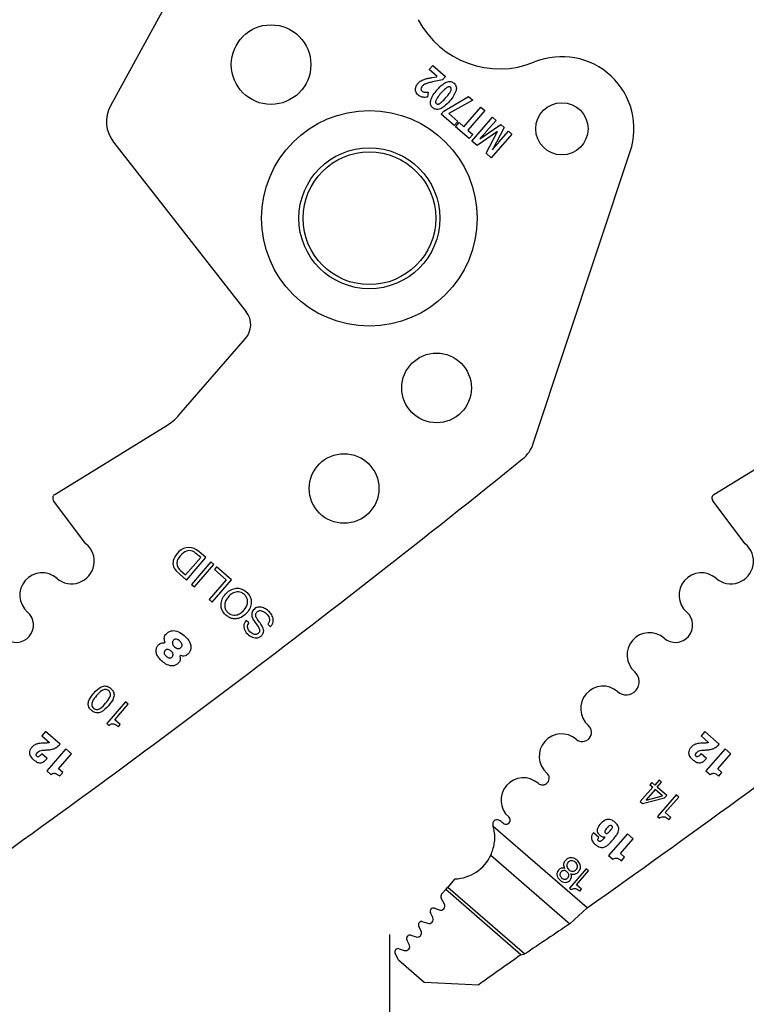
# Model space of a CAD drawing. Header units: inches. Extents: x 0.1 to 87.3, y 0.1 to 33.9.
# Tile 22 of 164: x 4.7 to 6, y 22.5 to 24.2. Entities that reach past the tile are written whole.
import ezdxf

# ---------------------------------------------------------------- set-up
doc = ezdxf.new("R2010")
doc.units = ezdxf.units.IN
doc.header["$MEASUREMENT"] = 0
doc.layers.add('DIMENSIONS', color=171, linetype='Continuous')
doc.layers.add('STATION_LINES', color=231, linetype='Continuous')
doc.styles.add('SLDTEXTSTYLE0', font='TXT', dxfattribs={"width": 0.75})
doc.dimstyles.new('SLDDIMSTYLE3', dxfattribs={"dimtxt": 0.125, "dimasz": 0.13, "dimexe": 0, "dimexo": 0.0625, "dimgap": 0.03125, "dimtad": 0, "dimtih": 1, "dimtoh": 1, "dimdec": 4, "dimlfac": 1.333333, "dimrnd": 1e-09, "dimzin": 12, "dimdsep": 46, "dimtxsty": 'SLDTEXTSTYLE0', "dimsah": 1, "dimcen": 0.09, "dimadec": 0, "dimazin": 3, "dimtfac": 1, "dimtdec": 4, "dimtofl": 0, "dimtmove": 0, "dimatfit": 3, "dimfxl": 1, "dimfrac": 2, "dimtolj": 1, "dimtzin": 12, "dimarcsym": 0})

# ---------------------------------------------------------------- blocks, each defined once
blk = doc.blocks.new('_D_6')
at = {"layer": 'DIMENSIONS'}
for p, q in [((1.8075, 22.5336), (1.8075, 18.1371)), ((31.7987, 22.2074), (31.7987, 18.1371)), ((1.8075, 18.2621), (17.0853, 18.2621)), ((31.7987, 18.2621), (17.7325, 18.2621))]:
    blk.add_line(p, q, dxfattribs=at)
for centre, start, end in [((17.3071, 18.2494), 153.4349, 206.5651), ((17.5106, 18.2494), 333.4349, 26.5651)]:
    blk.add_arc(centre, 0.2219, start, end, dxfattribs=at)
for points in [[(1.8075, 18.2621), (1.9375, 18.2421), (1.9375, 18.2821)], [(31.7987, 18.2621), (31.6687, 18.2821), (31.6687, 18.2421)]]:
    blk.add_solid(points, dxfattribs=at)
at = {"layer": 'DIMENSIONS', "insert": (17.1087, 18.3113), "char_height": 0.125, "attachment_point": 1, "style": 'SLDTEXTSTYLE0'}
blk.add_mtext('39.9883', dxfattribs=at)

msp = doc.modelspace()

# ---------------------------------------------------------------- linework, layer by layer
at = {"color": 7, "linetype": 'Continuous', "lineweight": 25}
for p, q in [((4.999378, 24.413855), (4.822517, 24.090133)), ((5.389731, 24.154504), (5.396275, 24.162039)), ((5.396275, 24.162039), (5.418866, 24.142421)), ((5.403808, 24.142279), (5.389731, 24.154504)), ((5.394857, 24.140357), (5.403461, 24.14188)), ((5.418866, 24.142421), (5.413454, 24.136189)), ((5.413454, 24.136189), (5.39601, 24.132496)), ((5.388197, 24.114431), (5.386898, 24.105436)), ((5.416105, 24.080483), (5.460176, 24.106546)), ((5.460176, 24.106546), (5.467337, 24.100327)), ((5.467337, 24.100327), (5.425013, 24.076101)), ((5.451757, 24.052678), (5.482044, 24.087555)), ((5.482044, 24.087555), (5.488894, 24.081606)), ((5.411222, 24.07486), (5.416105, 24.080483)), ((5.43441, 24.054723), (5.411222, 24.07486)), ((5.425013, 24.076101), (5.440954, 24.062258)), ((5.488894, 24.081606), (5.458606, 24.04673)), ((5.465854, 24.02731), (5.50264, 24.069669)), ((5.50264, 24.069669), (5.509032, 24.064118)), ((5.440954, 24.062258), (5.43441, 24.054723)), ((5.436479, 24.05282), (5.442978, 24.060302)), ((5.460881, 24.031629), (5.436479, 24.05282)), ((5.442978, 24.060302), (5.451757, 24.052678)), ((5.480091, 24.03106), (5.517227, 24.057001)), ((5.509032, 24.064118), (5.49162, 24.044068)), ((5.523507, 24.051547), (5.502438, 24.011562)), ((5.517227, 24.057001), (5.523507, 24.051547)), ((5.458606, 24.04673), (5.467379, 24.039112)), ((5.467379, 24.039112), (5.460881, 24.031629)), ((5.511428, 24.04455), (5.475183, 24.019208)), ((5.491077, 24.005405), (5.511561, 24.044435)), ((5.537193, 24.039662), (5.500407, 23.997303)), ((5.513956, 24.025281), (5.531066, 24.044983)), ((5.531066, 24.044983), (5.537193, 24.039662)), ((4.827824, 24.025438), (5.064163, 23.723242)), ((5.475183, 24.019208), (5.465854, 24.02731)), ((5.500407, 23.997303), (5.491077, 24.005405)), ((5.575145, 23.488597), (5.74802, 24.008551)), ((4.944364, 23.539013), (5.062938, 23.675552)), ((4.723068, 23.397865), (4.924345, 23.522049)), ((5.896818, 23.397865), (6.098095, 23.522049)), ((4.778792, 23.310376), (4.721019, 23.386965)), ((5.952542, 23.310376), (5.894769, 23.386965)), ((4.99233, 23.285629), (4.979817, 23.296496)), ((4.956264, 23.254828), (4.983137, 23.285772)), ((4.957699, 23.245752), (4.99233, 23.285629)), ((4.983137, 23.285772), (4.977257, 23.290878)), ((4.939621, 23.262054), (4.945657, 23.256209)), ((4.945407, 23.264409), (4.947331, 23.262585)), ((4.947331, 23.262585), (4.956264, 23.254828)), ((5.001274, 23.277862), (4.966643, 23.237985)), ((4.971946, 23.233379), (5.006577, 23.273257)), ((5.006577, 23.273257), (5.001274, 23.277862)), ((5.011448, 23.269022), (5.007566, 23.264552)), ((5.007566, 23.264552), (5.028676, 23.246219)), ((5.037869, 23.246077), (5.011448, 23.269022)), ((4.945657, 23.256209), (4.957699, 23.245752)), ((5.028676, 23.246219), (4.997928, 23.210812)), ((5.003239, 23.2062), (5.037869, 23.246077)), ((4.966643, 23.237985), (4.971946, 23.233379)), ((4.997928, 23.210812), (5.003239, 23.2062)), ((5.068985, 23.169584), (5.063958, 23.173949)), ((5.102412, 23.167009), (5.107439, 23.162643)), ((4.849292, 23.028609), (4.815809, 22.990053)), ((4.829924, 22.996966), (4.853916, 23.024593)), ((4.853916, 23.024593), (4.849292, 23.028609)), ((4.815809, 22.990053), (4.819346, 22.986981)), ((4.839928, 22.988279), (4.829924, 22.996966)), ((4.836721, 22.984586), (4.839928, 22.988279)), ((4.706858, 22.976055), (4.700125, 22.968301)), ((4.700125, 22.968301), (4.713642, 22.956562)), ((4.732677, 22.953634), (4.706858, 22.976055)), ((5.880608, 22.976055), (5.873875, 22.968301)), ((5.873875, 22.968301), (5.887392, 22.956562)), ((5.906427, 22.953634), (5.880608, 22.976055)), ((4.709829, 22.927992), (4.70019, 22.936363)), ((4.742893, 22.945243), (4.708828, 22.906016)), ((4.730004, 22.909589), (4.753196, 22.936295)), ((4.753196, 22.936295), (4.742893, 22.945243)), ((5.883579, 22.927992), (5.87394, 22.936363)), ((5.916643, 22.945243), (5.882578, 22.906016)), ((5.903754, 22.909589), (5.926946, 22.936295)), ((5.926946, 22.936295), (5.916643, 22.945243)), ((4.708828, 22.906016), (4.716247, 22.899573)), ((4.737424, 22.903146), (4.730004, 22.909589)), ((4.731846, 22.896723), (4.737424, 22.903146)), ((5.882578, 22.906016), (5.889997, 22.899573)), ((5.911174, 22.903146), (5.903754, 22.909589)), ((5.905596, 22.896723), (5.911174, 22.903146)), ((5.787917, 22.87674), (5.765815, 22.851289)), ((5.786248, 22.88536), (5.782698, 22.881272)), ((5.782698, 22.881272), (5.787917, 22.87674)), ((5.791465, 22.880826), (5.786248, 22.88536)), ((5.798603, 22.889044), (5.791465, 22.880826)), ((5.795815, 22.877045), (5.803599, 22.886009)), ((5.812725, 22.862348), (5.795815, 22.877045)), ((5.799347, 22.889803), (5.798603, 22.889044)), ((5.8032, 22.886457), (5.799347, 22.889803)), ((5.803599, 22.886009), (5.8032, 22.886457)), ((5.775998, 22.853994), (5.80521, 22.861722)), ((5.792268, 22.872961), (5.776314, 22.85459)), ((5.80521, 22.861722), (5.792268, 22.872961)), ((5.82967, 22.863465), (5.796187, 22.824909)), ((5.808854, 22.85789), (5.812725, 22.862348)), ((5.810303, 22.831824), (5.834294, 22.85945)), ((5.834294, 22.85945), (5.82967, 22.863465)), ((5.765815, 22.851289), (5.769513, 22.848077)), ((5.769513, 22.848077), (5.808854, 22.85789)), ((5.796187, 22.824909), (5.799724, 22.821838)), ((5.820307, 22.823136), (5.810303, 22.831824)), ((5.670991, 22.662077), (5.503927, 22.80716)), ((5.817099, 22.819443), (5.820307, 22.823136)), ((5.691892, 22.787246), (5.682307, 22.79557)), ((5.702846, 22.788743), (5.702957, 22.788646)), ((5.743102, 22.794076), (5.709231, 22.755074)), ((5.753348, 22.785178), (5.743102, 22.794076)), ((5.730288, 22.758625), (5.753348, 22.785178)), ((5.499717, 22.756142), (5.640501, 22.633882)), ((5.709231, 22.755074), (5.716608, 22.748668)), ((5.737666, 22.752219), (5.730288, 22.758625)), ((5.73212, 22.745833), (5.737666, 22.752219)), ((5.66961, 22.731738), (5.639448, 22.697007)), ((5.652161, 22.703237), (5.673773, 22.728123)), ((5.673773, 22.728123), (5.66961, 22.731738)), ((5.435741, 22.713584), (5.423155, 22.699091)), ((5.661174, 22.69541), (5.652161, 22.703237)), ((5.419497, 22.694879), (5.411976, 22.686219)), ((5.419497, 22.694879), (5.423155, 22.699091)), ((5.55332, 22.578663), (5.419497, 22.694879)), ((5.423155, 22.699091), (5.560287, 22.580001)), ((5.639448, 22.697007), (5.642632, 22.694242)), ((5.658285, 22.692083), (5.661174, 22.69541)), ((5.416865, 22.668794), (5.411203, 22.679608)), ((5.396185, 22.644866), (5.392044, 22.653235)), ((5.399297, 22.661425), (5.407875, 22.658407)), ((5.640501, 22.633882), (5.670991, 22.662077)), ((5.378325, 22.637479), (5.387292, 22.63457)), ((5.357407, 22.613337), (5.366495, 22.610389)), ((5.375406, 22.62065), (5.371197, 22.62927)), ((5.354454, 22.596577), (5.350278, 22.605129)), ((5.334993, 22.569451), (5.329326, 22.581056)), ((5.336454, 22.589264), (5.345543, 22.586316)), ((5.55332, 22.578663), (5.560287, 22.580001)), ((5.334993, 22.569451), (5.380749, 22.529715)), ((5.380749, 22.529715), (5.478001, 22.525131))]:
    msp.add_line(p, q, dxfattribs=at)
for centre, radius in [((5.10827, 24.163278), 0.070866), ((5.626172, 24.049091), 0.046506), ((5.283386, 23.889725), 0.191929), ((5.283386, 23.889725), 0.125492), ((5.283386, 23.889725), 0.11811), ((5.403025, 23.587759), 0.062008), ((5.238357, 23.408696), 0.062008)]:
    msp.add_circle(centre, radius, dxfattribs=at)
for centre, radius, start, end in [((5.515556, 24.320186), 0.164349, 207.882045, 292.189315), ((5.626135, 24.049076), 0.128445, 341.609021, 112.189315), ((4.874342, 24.061819), 0.059055, 151.350586, 218.027907), ((5.034624, 23.70014), 0.0375, 319.028, 38.028), ((5.519106, 23.507229), 0.059055, 308.881055, 341.608983), ((-7.418057, 39.551282), 20.669291, 305.2028857, 308.8810553), ((-6.244307, 39.551282), 20.669291, 305.2028857, 308.8810553), ((4.727006, 23.391482), 0.0075, 121.673975, 217.028), ((5.900756, 23.391482), 0.0075, 121.673975, 217.028), ((4.753232, 23.27925), 0.040276, 229.028, 50.607842), ((4.961524, 23.278784), 0.024634, 89.592626, 134.279063), ((4.968282, 23.272189), 0.027136, 112.129234, 140.700619), ((4.962992, 23.282889), 0.015257, 54.26264, 108.860564), ((4.961725, 23.276309), 0.027108, 48.132573, 90.054941), ((5.926982, 23.27925), 0.040276, 229.028, 50.607842), ((4.953128, 23.276002), 0.019416, 156.876607, 225.920298), ((4.969472, 23.269023), 0.037188, 132.547876, 156.876607), ((4.955216, 23.275219), 0.014597, 160.475395, 227.778029), ((4.969327, 23.269071), 0.029971, 137.352024, 158.412712), ((4.940044, 23.250998), 0.054545, 46.98188, 54.26264), ((4.700764, 23.218833), 0.039744, 49.028, 229.028), ((5.874514, 23.218833), 0.039744, 49.028, 229.028), ((4.654491, 23.16555), 0.030827, 229.028, 49.028), ((5.828241, 23.16555), 0.030827, 229.028, 49.028), ((5.781968, 23.112267), 0.039744, 49.028, 229.028), ((4.9183, 23.135179), 0.001239, 264.786771, 22.619407), ((4.947122, 23.110154), 0.001038, 70.167736, 207.840326), ((5.740633, 23.064668), 0.023297, 229.028, 49.028), ((5.699297, 23.01707), 0.039744, 49.028, 229.028), ((5.662415, 22.9746), 0.016506, 229.028, 49.028), ((5.625532, 22.932129), 0.039744, 49.028, 229.028), ((5.557575, 22.853877), 0.039744, 49.028, 229.028), ((5.591554, 22.893003), 0.012077, 229.028, 49.028), ((5.776415, 22.854155), 0.000447, 103.023108, 201.171539), ((5.526695, 22.818318), 0.007352, 228.766566, 49.028), ((5.510475, 22.811469), 0.0075, 62.743978, 197.256954), ((5.432817, 22.787345), 0.073819, 15.570885, 17.256954), ((5.495154, 22.781728), 0.040955, 49.32279, 62.743978), ((5.432817, 22.787345), 0.073819, 272.269821, 334.995636), ((5.416435, 22.682347), 0.005906, 139.028, 207.632405), ((5.410325, 22.66537), 0.007382, 250.615669, 27.634436), ((5.397337, 22.655854), 0.005906, 70.613927, 206.331312), ((5.376503, 22.631862), 0.005906, 72.028, 206.028), ((5.389569, 22.641592), 0.007382, 252.028, 26.329611), ((13.018674, 11.563333), 13.303928, 123.6822109, 124.0983679), ((5.355584, 22.60772), 0.005906, 72.026628, 206.028), ((5.368773, 22.617411), 0.007382, 252.028646, 26.028), ((5.347821, 22.593338), 0.007382, 252.028, 26.028), ((5.334632, 22.583647), 0.005906, 72.028, 206.028), ((14.375397, 10.086227), 15.293462, 125.2294904, 125.5756773)]:
    msp.add_arc(centre, radius, start, end, dxfattribs=at)
for points, knots in [([(5.382377, 24.137718), (5.384331, 24.138231), (5.388448, 24.13931), (5.39265, 24.139996), (5.394857, 24.140357)], [0, 0, 0, 0, 0.47451114, 1, 1, 1, 1]), ([(5.36601, 24.115496), (5.365725, 24.116817), (5.365208, 24.119214), (5.365709, 24.121607), (5.365934, 24.122682)], [0, 0, 0, 0, 0.55076873, 1, 1, 1, 1]), ([(5.365934, 24.122682), (5.366423, 24.124079), (5.367329, 24.126663), (5.369044, 24.128791), (5.369832, 24.129769)], [0, 0, 0, 0, 0.54055502, 1, 1, 1, 1]), ([(5.369832, 24.129769), (5.370792, 24.130797), (5.372472, 24.132598), (5.374509, 24.133976), (5.375384, 24.134568)], [0, 0, 0, 0, 0.57074644, 1, 1, 1, 1]), ([(5.377528, 24.124916), (5.37682, 24.124049), (5.375671, 24.122643), (5.375406, 24.120867), (5.375304, 24.120185)], [0, 0, 0, 0, 0.61629744, 1, 1, 1, 1]), ([(5.375384, 24.134568), (5.376592, 24.13525), (5.378828, 24.136513), (5.381259, 24.137339), (5.382377, 24.137718)], [0, 0, 0, 0, 0.54008047, 1, 1, 1, 1]), ([(5.38088, 24.127798), (5.3802, 24.127329), (5.378978, 24.126487), (5.377973, 24.125398), (5.377528, 24.124916)], [0, 0, 0, 0, 0.55720746, 1, 1, 1, 1]), ([(5.385475, 24.129875), (5.384532, 24.129541), (5.382941, 24.128976), (5.381477, 24.128139), (5.38088, 24.127798)], [0, 0, 0, 0, 0.5924868, 1, 1, 1, 1]), ([(5.39601, 24.132496), (5.393617, 24.131977), (5.390078, 24.131211), (5.386601, 24.130202), (5.385475, 24.129875)], [0, 0, 0, 0, 0.67620193, 1, 1, 1, 1]), ([(5.403894, 24.11827), (5.407046, 24.121836), (5.412003, 24.127447), (5.418551, 24.130991), (5.420937, 24.132283)], [0, 0, 0, 0, 0.635644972, 1, 1, 1, 1]), ([(5.421426, 24.122559), (5.419596, 24.121132), (5.415687, 24.118086), (5.412434, 24.114345), (5.410704, 24.112356)], [0, 0, 0, 0, 0.4682096, 1, 1, 1, 1]), ([(5.420937, 24.132283), (5.422262, 24.132712), (5.42479, 24.133532), (5.428496, 24.133292), (5.431638, 24.13212), (5.433268, 24.130856), (5.434112, 24.130202)], [0, 0, 0, 0, 0.294605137, 0.562480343, 0.773434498, 1, 1, 1, 1]), ([(5.427848, 24.122989), (5.427378, 24.123308), (5.426423, 24.123958), (5.424678, 24.123963), (5.423, 24.12346), (5.421981, 24.122876), (5.421426, 24.122559)], [0, 0, 0, 0, 0.24192939, 0.49179115, 0.72308184, 1, 1, 1, 1]), ([(5.428373, 24.116602), (5.428662, 24.11733), (5.429183, 24.118645), (5.429277, 24.120531), (5.428789, 24.122017), (5.428164, 24.122662), (5.427848, 24.122989)], [0, 0, 0, 0, 0.3392516, 0.61291127, 0.80449394, 1, 1, 1, 1]), ([(5.434112, 24.130202), (5.435036, 24.129269), (5.43684, 24.127448), (5.438126, 24.124023), (5.438391, 24.120607), (5.437978, 24.118483), (5.437761, 24.117367)], [0, 0, 0, 0, 0.27724286, 0.54085666, 0.75871017, 1, 1, 1, 1]), ([(5.3701, 24.109398), (5.36908, 24.110407), (5.367298, 24.112171), (5.366396, 24.1145), (5.36601, 24.115496)], [0, 0, 0, 0, 0.57211002, 1, 1, 1, 1]), ([(5.374779, 24.106387), (5.373877, 24.106836), (5.372206, 24.107667), (5.370764, 24.108852), (5.3701, 24.109398)], [0, 0, 0, 0, 0.53926731, 1, 1, 1, 1]), ([(5.379672, 24.10511), (5.378734, 24.105247), (5.377053, 24.105491), (5.375475, 24.106113), (5.374779, 24.106387)], [0, 0, 0, 0, 0.55848609, 1, 1, 1, 1]), ([(5.375304, 24.120185), (5.375327, 24.119792), (5.375372, 24.119015), (5.375904, 24.117666), (5.376628, 24.116925), (5.377083, 24.11646)], [0, 0, 0, 0, 0.27649586, 0.54660284, 1, 1, 1, 1]), ([(5.377083, 24.11646), (5.377846, 24.115912), (5.37925, 24.114905), (5.38094, 24.114574), (5.381711, 24.114423)], [0, 0, 0, 0, 0.544127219, 1, 1, 1, 1]), ([(5.386898, 24.105436), (5.385373, 24.105251), (5.382969, 24.104959), (5.380554, 24.10507), (5.379672, 24.10511)], [0, 0, 0, 0, 0.63493448, 1, 1, 1, 1]), ([(5.381711, 24.114423), (5.382841, 24.114319), (5.385003, 24.114119), (5.387165, 24.11433), (5.388197, 24.114431)], [0, 0, 0, 0, 0.52242521, 1, 1, 1, 1]), ([(5.392623, 24.099504), (5.393956, 24.102889), (5.396668, 24.10977), (5.40146, 24.115406), (5.403894, 24.11827)], [0, 0, 0, 0, 0.49188875, 1, 1, 1, 1]), ([(5.410704, 24.112356), (5.408564, 24.109895), (5.405284, 24.106123), (5.402889, 24.101749), (5.402058, 24.100229)], [0, 0, 0, 0, 0.65259628, 1, 1, 1, 1]), ([(5.40894, 24.094252), (5.41077, 24.095689), (5.41469, 24.098767), (5.417959, 24.102533), (5.419702, 24.104542)], [0, 0, 0, 0, 0.46668526, 1, 1, 1, 1]), ([(5.419702, 24.104542), (5.421841, 24.107), (5.425111, 24.110759), (5.427534, 24.1151), (5.428373, 24.116602)], [0, 0, 0, 0, 0.65394626, 1, 1, 1, 1]), ([(5.437761, 24.117367), (5.436431, 24.114003), (5.433717, 24.107138), (5.428928, 24.101517), (5.426486, 24.098651)], [0, 0, 0, 0, 0.49012506, 1, 1, 1, 1]), ([(5.396247, 24.0866), (5.395322, 24.087535), (5.393517, 24.089362), (5.392238, 24.092804), (5.391984, 24.09624), (5.392402, 24.098379), (5.392623, 24.099504)], [0, 0, 0, 0, 0.276188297, 0.539529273, 0.757798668, 1, 1, 1, 1]), ([(5.40938, 24.084525), (5.408059, 24.084096), (5.405539, 24.083278), (5.401844, 24.083519), (5.398712, 24.084688), (5.397088, 24.085948), (5.396247, 24.0866)], [0, 0, 0, 0, 0.29466248, 0.56253467, 0.77347936, 1, 1, 1, 1]), ([(5.402058, 24.100229), (5.401772, 24.099491), (5.401259, 24.098163), (5.401152, 24.096276), (5.401615, 24.094796), (5.402227, 24.094159), (5.402534, 24.09384)], [0, 0, 0, 0, 0.3436522, 0.61893072, 0.8088306, 1, 1, 1, 1]), ([(5.402534, 24.09384), (5.403006, 24.093517), (5.403963, 24.092864), (5.40571, 24.09285), (5.407381, 24.09335), (5.408391, 24.093934), (5.40894, 24.094252)], [0, 0, 0, 0, 0.2440077, 0.49445737, 0.72495134, 1, 1, 1, 1]), ([(5.426486, 24.098651), (5.423313, 24.095053), (5.418335, 24.089408), (5.411764, 24.085825), (5.40938, 24.084525)], [0, 0, 0, 0, 0.6372683, 1, 1, 1, 1]), ([(5.488749, 24.040829), (5.487553, 24.039526), (5.484609, 24.036319), (5.481649, 24.033128), (5.479892, 24.031233)], [0, 0, 0, 0, 0.406425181, 1, 1, 1, 1]), ([(5.49162, 24.044068), (5.491118, 24.043496), (5.490167, 24.042411), (5.489204, 24.041337), (5.488749, 24.040829)], [0, 0, 0, 0, 0.52750281, 1, 1, 1, 1]), ([(5.502637, 24.011389), (5.505176, 24.014582), (5.508894, 24.019258), (5.512737, 24.023831), (5.513956, 24.025281)], [0, 0, 0, 0, 0.68292384, 1, 1, 1, 1]), ([(4.924345, 23.522049), (4.928449, 23.524822), (4.935747, 23.529753), (4.941741, 23.536194), (4.944364, 23.539013)], [0, 0, 0, 0, 0.562345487, 1, 1, 1, 1]), ([(5.028009, 23.183022), (5.030097, 23.181453), (5.034054, 23.178479), (5.041072, 23.176508), (5.04905, 23.176691), (5.0577, 23.180116), (5.065632, 23.186988), (5.071327, 23.195807), (5.073502, 23.204847), (5.072582, 23.212792), (5.069585, 23.219393), (5.064501, 23.225042), (5.058196, 23.229284), (5.051241, 23.231325), (5.043247, 23.231121), (5.034604, 23.227698), (5.026671, 23.220822), (5.020978, 23.212007), (5.018796, 23.202965), (5.019731, 23.195041), (5.022665, 23.188369), (5.026163, 23.184869), (5.028009, 23.183022)], [0, 0, 0, 0, 0.0463655, 0.08789563, 0.12754736, 0.18740357, 0.24999321, 0.31261792, 0.37248754, 0.41214124, 0.45367136, 0.50003678, 0.54639776, 0.58791769, 0.62756057, 0.6874203, 0.75004357, 0.81263178, 0.8724781, 0.91211902, 0.95363895, 1, 1, 1, 1]), ([(5.060408, 23.220329), (5.061801, 23.21892), (5.064429, 23.216262), (5.066422, 23.21111), (5.066718, 23.205056), (5.064635, 23.19831), (5.060189, 23.191716), (5.05428, 23.186388), (5.047901, 23.183389), (5.041853, 23.182818), (5.036522, 23.184127), (5.03172, 23.187293), (5.027913, 23.191604), (5.025871, 23.196698), (5.025588, 23.202766), (5.027661, 23.209504), (5.032107, 23.216103), (5.038016, 23.221428), (5.044404, 23.224434), (5.050439, 23.224989), (5.05582, 23.223739), (5.058818, 23.22151), (5.060408, 23.220329)], [0, 0, 0, 0, 0.04630554, 0.08734223, 0.12688295, 0.1874353, 0.25004552, 0.31261068, 0.37314308, 0.41267962, 0.45371554, 0.50002108, 0.54629916, 0.58732818, 0.62686858, 0.68740892, 0.74997556, 0.81258726, 0.87314755, 0.91269214, 0.95372192, 1, 1, 1, 1]), ([(5.107439, 23.162643), (5.10847, 23.163982), (5.110419, 23.166513), (5.112488, 23.172216), (5.111963, 23.179817), (5.107257, 23.187488), (5.100728, 23.193411), (5.093189, 23.197254), (5.086288, 23.197939), (5.081172, 23.196132), (5.077865, 23.193557), (5.075398, 23.19037), (5.073245, 23.185263), (5.074627, 23.17759), (5.078157, 23.172673), (5.080007, 23.170097)], [0, 0, 0, 0, 0.05867606, 0.11093973, 0.20843947, 0.31230943, 0.41739076, 0.51304424, 0.60383393, 0.64959782, 0.69928843, 0.74795233, 0.78905, 0.88945226, 1, 1, 1, 1]), ([(5.088662, 23.169343), (5.086537, 23.172061), (5.083705, 23.175684), (5.081262, 23.180747), (5.080719, 23.183767), (5.081401, 23.186584), (5.083098, 23.188802), (5.085258, 23.19052), (5.088122, 23.191524), (5.091548, 23.19128), (5.096547, 23.189095), (5.1011, 23.185296), (5.104459, 23.180276), (5.105769, 23.175831), (5.105284, 23.171006), (5.103408, 23.168395), (5.102412, 23.167009)], [0, 0, 0, 0, 0.1651208, 0.22009458, 0.26880526, 0.30926709, 0.35545931, 0.40041604, 0.44027049, 0.4984822, 0.5603391, 0.70038261, 0.77628981, 0.84787089, 0.91926665, 1, 1, 1, 1]), ([(5.063958, 23.173949), (5.062812, 23.172312), (5.060672, 23.169253), (5.05949, 23.163887), (5.060189, 23.158753), (5.063388, 23.152334), (5.069893, 23.146037), (5.078219, 23.142392), (5.085066, 23.142722), (5.089819, 23.144969), (5.093394, 23.148598), (5.09605, 23.15431), (5.094078, 23.162099), (5.090544, 23.166827), (5.088662, 23.169343)], [0, 0, 0, 0, 0.07411221, 0.13850794, 0.20009337, 0.26436048, 0.40329891, 0.53064568, 0.59129078, 0.6541435, 0.72252975, 0.7784945, 0.88210196, 1, 1, 1, 1]), ([(5.080007, 23.170097), (5.082142, 23.167378), (5.084974, 23.163772), (5.087605, 23.158876), (5.088314, 23.15604), (5.087836, 23.153392), (5.086288, 23.151368), (5.084355, 23.149796), (5.081806, 23.14879), (5.078722, 23.148848), (5.074171, 23.150653), (5.070149, 23.153972), (5.067257, 23.158276), (5.0663, 23.162008), (5.066828, 23.166), (5.068231, 23.168332), (5.068985, 23.169584)], [0, 0, 0, 0, 0.1829476, 0.24266996, 0.29400236, 0.33486974, 0.38072853, 0.42592378, 0.46594629, 0.52361882, 0.58453085, 0.72311839, 0.7925197, 0.85683483, 0.92315096, 1, 1, 1, 1]), ([(4.919444, 23.135655), (4.919035, 23.136982), (4.918215, 23.139643), (4.918192, 23.143586), (4.919354, 23.147351), (4.922259, 23.150724), (4.926551, 23.153784), (4.933911, 23.156593), (4.944031, 23.15381), (4.954951, 23.146634), (4.963679, 23.137505), (4.966121, 23.12708), (4.96506, 23.120223), (4.962027, 23.115375), (4.958849, 23.112419), (4.955237, 23.110485), (4.9513, 23.110048), (4.948718, 23.110778), (4.947474, 23.11113)], [0, 0, 0, 0, 0.040266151, 0.08072727, 0.112693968, 0.152754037, 0.207443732, 0.265573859, 0.375586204, 0.493016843, 0.649668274, 0.724759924, 0.797408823, 0.844883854, 0.88865152, 0.922354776, 0.962584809, 1, 1, 1, 1]), ([(4.945782, 23.137172), (4.947314, 23.135635), (4.949562, 23.133379), (4.950164, 23.129633), (4.949551, 23.127617), (4.948423, 23.125995), (4.946777, 23.124521), (4.944615, 23.123619), (4.94206, 23.12358), (4.939244, 23.124664), (4.936459, 23.126715), (4.934058, 23.129183), (4.93268, 23.131843), (4.932462, 23.134331), (4.93309, 23.136514), (4.934297, 23.138302), (4.93573, 23.139624), (4.937665, 23.140497), (4.941476, 23.14038), (4.94404, 23.13847), (4.945782, 23.137172)], [0, 0, 0, 0, 0.1210946, 0.17767789, 0.20711263, 0.24018068, 0.2900797, 0.33218989, 0.37188272, 0.43400925, 0.50157019, 0.56975234, 0.63063177, 0.6693568, 0.7104366, 0.75861476, 0.79170028, 0.82127422, 0.87854815, 1, 1, 1, 1]), ([(4.946205, 23.109669), (4.946464, 23.108626), (4.947017, 23.106408), (4.946579, 23.103168), (4.945435, 23.099993), (4.942767, 23.09713), (4.938909, 23.09443), (4.932208, 23.091722), (4.923312, 23.094632), (4.914971, 23.099981), (4.908638, 23.10663), (4.904279, 23.113384), (4.903451, 23.120274), (4.904716, 23.125919), (4.907274, 23.130232), (4.910784, 23.132706), (4.914472, 23.133939), (4.916965, 23.133945), (4.918188, 23.133948)], [0, 0, 0, 0, 0.03551394, 0.07552623, 0.10667373, 0.14651414, 0.20292244, 0.26373745, 0.3791866, 0.49259587, 0.59512532, 0.68270469, 0.75476926, 0.81942303, 0.87269694, 0.91744517, 0.95948661, 1, 1, 1, 1]), ([(4.930336, 23.119261), (4.931055, 23.118567), (4.932456, 23.117214), (4.933875, 23.114701), (4.934122, 23.112307), (4.933495, 23.110494), (4.932462, 23.109034), (4.931001, 23.107703), (4.929097, 23.106903), (4.926859, 23.1069), (4.924407, 23.107919), (4.921972, 23.109784), (4.919752, 23.111935), (4.918369, 23.114093), (4.917949, 23.115985), (4.918055, 23.117466), (4.918655, 23.118996), (4.919652, 23.120391), (4.920879, 23.121539), (4.922678, 23.122412), (4.925196, 23.122381), (4.927935, 23.121167), (4.929525, 23.119905), (4.930336, 23.119261)], [0, 0, 0, 0, 0.06245523, 0.12165293, 0.17736683, 0.20686447, 0.24004889, 0.28862392, 0.32886057, 0.36646716, 0.42580497, 0.49132204, 0.55799359, 0.61924838, 0.64828272, 0.67799692, 0.71091731, 0.74993664, 0.784652, 0.81519875, 0.87310589, 0.93524754, 1, 1, 1, 1]), ([(4.788748, 23.013556), (4.79017, 23.012456), (4.792779, 23.010439), (4.797311, 23.009038), (4.801591, 23.009177), (4.809754, 23.012058), (4.818714, 23.021941), (4.827242, 23.032205), (4.828934, 23.040664), (4.828477, 23.044926), (4.826422, 23.04918), (4.822915, 23.052901), (4.818739, 23.055853), (4.814238, 23.057292), (4.809954, 23.057147), (4.801816, 23.054285), (4.792853, 23.0444), (4.784318, 23.034148), (4.782609, 23.025661), (4.783071, 23.021404), (4.785095, 23.017112), (4.787458, 23.014811), (4.788748, 23.013556)], [0, 0, 0, 0, 0.03785242, 0.06940235, 0.09827598, 0.12716469, 0.25026147, 0.37286439, 0.40171768, 0.43057696, 0.46212371, 0.499976, 0.53784876, 0.56940436, 0.59826457, 0.62711549, 0.74971452, 0.87280743, 0.90169377, 0.93056833, 0.9621271, 1, 1, 1, 1]), ([(4.819254, 23.048684), (4.820081, 23.047842), (4.821627, 23.046267), (4.8226, 23.04312), (4.822402, 23.040004), (4.820274, 23.033821), (4.813701, 23.026255), (4.807124, 23.018686), (4.801324, 23.015734), (4.798261, 23.015096), (4.795041, 23.015654), (4.792184, 23.017512), (4.789943, 23.020081), (4.788939, 23.023191), (4.789142, 23.026313), (4.791252, 23.032469), (4.797824, 23.040042), (4.804394, 23.047611), (4.810219, 23.050584), (4.813276, 23.051217), (4.816529, 23.050695), (4.818304, 23.049385), (4.819254, 23.048684)], [0, 0, 0, 0, 0.03371816, 0.06300394, 0.09201812, 0.12277789, 0.25038489, 0.37730348, 0.40801074, 0.43700191, 0.46628209, 0.5, 0.53371791, 0.56299809, 0.59198926, 0.62269652, 0.74961511, 0.87722211, 0.90798188, 0.93699606, 0.96628184, 1, 1, 1, 1]), ([(4.819346, 22.986981), (4.820436, 22.987739), (4.822469, 22.989154), (4.826078, 22.989793), (4.831212, 22.9889), (4.834414, 22.986393), (4.836721, 22.984586)], [0, 0, 0, 0, 0.20439566, 0.38146209, 0.55427119, 1, 1, 1, 1]), ([(4.697065, 22.954927), (4.695056, 22.954678), (4.690959, 22.954169), (4.685809, 22.951348), (4.681829, 22.947455), (4.678731, 22.943213), (4.677427, 22.937549), (4.67988, 22.931168), (4.684422, 22.926549), (4.688939, 22.923011), (4.69251, 22.921127), (4.69588, 22.920187), (4.698006, 22.920382), (4.699016, 22.920475)], [0, 0, 0, 0, 0.10521622, 0.21445245, 0.29904344, 0.39563505, 0.48592189, 0.58969484, 0.73702525, 0.82043506, 0.88911691, 0.94731576, 1, 1, 1, 1]), ([(4.708301, 22.955562), (4.706204, 22.955443), (4.702459, 22.95523), (4.698714, 22.95502), (4.697065, 22.954927)], [0, 0, 0, 0, 0.55988505, 1, 1, 1, 1]), ([(4.713642, 22.956562), (4.71268, 22.956238), (4.710944, 22.955652), (4.709116, 22.95559), (4.708301, 22.955562)], [0, 0, 0, 0, 0.55441248, 1, 1, 1, 1]), ([(4.713769, 22.943714), (4.715967, 22.94403), (4.720155, 22.944632), (4.726887, 22.947785), (4.730492, 22.951426), (4.732677, 22.953634)], [0, 0, 0, 0, 0.30325275, 0.57767855, 1, 1, 1, 1]), ([(5.870815, 22.954927), (5.868806, 22.954678), (5.864709, 22.954169), (5.859559, 22.951348), (5.855579, 22.947455), (5.852481, 22.943213), (5.851177, 22.937549), (5.85363, 22.931168), (5.858172, 22.926549), (5.862689, 22.923011), (5.86626, 22.921127), (5.86963, 22.920187), (5.871756, 22.920382), (5.872766, 22.920475)], [0, 0, 0, 0, 0.10521622, 0.21445245, 0.29904344, 0.39563505, 0.48592189, 0.58969484, 0.73702525, 0.82043506, 0.88911691, 0.94731576, 1, 1, 1, 1]), ([(5.882051, 22.955562), (5.879954, 22.955443), (5.876209, 22.95523), (5.872464, 22.95502), (5.870815, 22.954927)], [0, 0, 0, 0, 0.55988505, 1, 1, 1, 1]), ([(5.887392, 22.956562), (5.88643, 22.956238), (5.884694, 22.955652), (5.882866, 22.95559), (5.882051, 22.955562)], [0, 0, 0, 0, 0.55441248, 1, 1, 1, 1]), ([(5.887519, 22.943714), (5.889717, 22.94403), (5.893905, 22.944632), (5.900637, 22.947785), (5.904242, 22.951426), (5.906427, 22.953634)], [0, 0, 0, 0, 0.30325275, 0.57767855, 1, 1, 1, 1]), ([(4.70019, 22.936363), (4.69992, 22.936052), (4.699532, 22.935605), (4.699092, 22.935098), (4.698898, 22.934875), (4.698813, 22.934777), (4.698775, 22.934734), (4.698759, 22.934715), (4.698752, 22.934707), (4.698749, 22.934703), (4.698747, 22.934702), (4.698746, 22.934701), (4.69813, 22.933991), (4.697013, 22.932823), (4.69542, 22.931666), (4.694208, 22.931195), (4.693333, 22.931097), (4.692266, 22.931294), (4.691128, 22.932059), (4.690303, 22.933213), (4.690169, 22.93436), (4.690344, 22.935327), (4.691252, 22.937376), (4.693321, 22.939859), (4.696819, 22.942306), (4.699465, 22.94257), (4.700835, 22.942706)], [0, 0, 0, 0, 0.04367686, 0.06288245, 0.07132896, 0.07504452, 0.07667918, 0.0773984, 0.07771485, 0.07785408, 0.07791534, 0.0779423, 0.07796348, 0.17782687, 0.24906628, 0.28494846, 0.31478251, 0.34134291, 0.39861402, 0.45608643, 0.48542326, 0.51887393, 0.55932649, 0.72216069, 0.85620196, 1, 1, 1, 1]), ([(4.700835, 22.942706), (4.703249, 22.942895), (4.70756, 22.943233), (4.711871, 22.943567), (4.713769, 22.943714)], [0, 0, 0, 0, 0.55991476, 1, 1, 1, 1]), ([(5.87394, 22.936363), (5.87367, 22.936052), (5.873282, 22.935605), (5.872842, 22.935098), (5.872648, 22.934875), (5.872563, 22.934777), (5.872525, 22.934734), (5.872509, 22.934715), (5.872502, 22.934707), (5.872499, 22.934703), (5.872497, 22.934702), (5.872496, 22.934701), (5.87188, 22.933991), (5.870763, 22.932823), (5.86917, 22.931666), (5.867958, 22.931195), (5.867083, 22.931097), (5.866016, 22.931294), (5.864878, 22.932059), (5.864053, 22.933213), (5.863919, 22.93436), (5.864094, 22.935327), (5.865002, 22.937376), (5.867071, 22.939859), (5.870569, 22.942306), (5.873215, 22.94257), (5.874585, 22.942706)], [0, 0, 0, 0, 0.04367686, 0.06288245, 0.07132896, 0.07504452, 0.07667918, 0.0773984, 0.07771485, 0.07785408, 0.07791534, 0.0779423, 0.07796348, 0.17782687, 0.24906628, 0.28494846, 0.31478251, 0.34134291, 0.39861402, 0.45608643, 0.48542326, 0.51887393, 0.55932649, 0.72216069, 0.85620196, 1, 1, 1, 1]), ([(5.874585, 22.942706), (5.876999, 22.942895), (5.88131, 22.943233), (5.885621, 22.943567), (5.887519, 22.943714)], [0, 0, 0, 0, 0.55991476, 1, 1, 1, 1]), ([(4.699016, 22.920475), (4.700096, 22.920773), (4.702332, 22.921392), (4.706054, 22.923974), (4.70835, 22.926418), (4.709829, 22.927992)], [0, 0, 0, 0, 0.24939689, 0.5164971, 1, 1, 1, 1]), ([(5.872766, 22.920475), (5.873846, 22.920773), (5.876082, 22.921392), (5.879804, 22.923974), (5.8821, 22.926418), (5.883579, 22.927992)], [0, 0, 0, 0, 0.24939689, 0.5164971, 1, 1, 1, 1]), ([(4.716247, 22.899573), (4.717189, 22.900145), (4.718929, 22.9012), (4.721857, 22.901865), (4.724977, 22.901383), (4.728366, 22.899577), (4.730592, 22.897751), (4.731846, 22.896723)], [0, 0, 0, 0, 0.18881517, 0.34841982, 0.50494095, 0.72116996, 1, 1, 1, 1]), ([(5.889997, 22.899573), (5.890939, 22.900145), (5.892679, 22.9012), (5.895607, 22.901865), (5.898727, 22.901383), (5.902116, 22.899577), (5.904342, 22.897751), (5.905596, 22.896723)], [0, 0, 0, 0, 0.18881517, 0.34841982, 0.50494095, 0.72116996, 1, 1, 1, 1]), ([(5.799724, 22.821838), (5.800814, 22.822596), (5.802847, 22.82401), (5.806456, 22.82465), (5.81159, 22.823757), (5.814792, 22.82125), (5.817099, 22.819443)], [0, 0, 0, 0, 0.20438604, 0.38145238, 0.55426513, 1, 1, 1, 1]), ([(5.499717, 22.756142), (5.502169, 22.762763), (5.507069, 22.775999), (5.507008, 22.79422), (5.504618, 22.804257), (5.503927, 22.80716)], [0, 0, 0, 0, 0.41569, 0.83097327, 1, 1, 1, 1]), ([(5.682307, 22.79557), (5.681284, 22.794228), (5.679258, 22.791572), (5.678396, 22.787234), (5.679113, 22.783688), (5.680497, 22.780783), (5.682802, 22.777737), (5.68604, 22.774605), (5.68977, 22.771756), (5.693793, 22.769858), (5.69769, 22.769283), (5.70189, 22.770072), (5.706351, 22.772582), (5.711074, 22.776773), (5.714838, 22.780947), (5.717457, 22.783981), (5.718611, 22.785308), (5.719118, 22.785892), (5.719341, 22.786149), (5.719439, 22.786262), (5.719482, 22.786312), (5.719501, 22.786334), (5.71951, 22.786344), (5.719513, 22.786348), (5.719515, 22.78635), (5.721154, 22.788237), (5.723923, 22.791764), (5.726763, 22.797178), (5.727934, 22.802978), (5.72586, 22.80943), (5.721055, 22.814329), (5.716068, 22.818046), (5.711115, 22.819872), (5.705946, 22.819678), (5.698818, 22.816316), (5.69331, 22.810408), (5.68963, 22.803997), (5.688777, 22.799836), (5.689585, 22.796128), (5.691593, 22.79319), (5.693806, 22.791075), (5.696075, 22.789542), (5.698283, 22.788605), (5.700693, 22.788142), (5.702157, 22.78855), (5.702846, 22.788743)], [0, 0, 0, 0, 0.0312, 0.06176405, 0.07860982, 0.0979951, 0.12121112, 0.14945017, 0.18176298, 0.20832183, 0.23148433, 0.25395368, 0.28670257, 0.32547422, 0.37130294, 0.39136824, 0.40019718, 0.40408167, 0.40579078, 0.40654277, 0.40687365, 0.40701923, 0.40708329, 0.40711147, 0.40712387, 0.40713362, 0.45370541, 0.49035999, 0.52026818, 0.56157695, 0.61037976, 0.64605252, 0.67706748, 0.70679135, 0.73981175, 0.82145136, 0.85243758, 0.87692357, 0.89869376, 0.92121186, 0.94221731, 0.95550269, 0.97200936, 0.98681748, 1, 1, 1, 1]), ([(5.703833, 22.795426), (5.703593, 22.795652), (5.703142, 22.796077), (5.702686, 22.796874), (5.702535, 22.797774), (5.70281, 22.799267), (5.704172, 22.801524), (5.706482, 22.804331), (5.708958, 22.80701), (5.711063, 22.80862), (5.712517, 22.809075), (5.713418, 22.809059), (5.714236, 22.80875), (5.714968, 22.808207), (5.715618, 22.807553), (5.716077, 22.806762), (5.716224, 22.805862), (5.715946, 22.804371), (5.714579, 22.802114), (5.712268, 22.799308), (5.709793, 22.79663), (5.707691, 22.795022), (5.706239, 22.794566), (5.705342, 22.794581), (5.704522, 22.794883), (5.704069, 22.79524), (5.703833, 22.795426)], [0, 0, 0, 0, 0.02364553, 0.0444495, 0.06486445, 0.08797674, 0.15215364, 0.25115227, 0.35032482, 0.41497169, 0.4383393, 0.45866476, 0.47859162, 0.50024898, 0.52384399, 0.54459456, 0.56496751, 0.58806124, 0.6522766, 0.75139672, 0.85044566, 0.91502082, 0.93835167, 0.95862189, 0.97846293, 1, 1, 1, 1]), ([(5.702957, 22.788646), (5.701075, 22.786128), (5.698909, 22.783229), (5.695704, 22.780806), (5.694529, 22.780366), (5.693411, 22.780298), (5.692375, 22.780558), (5.691821, 22.780964), (5.691544, 22.781167)], [0, 0, 0, 0, 0.61923529, 0.71266418, 0.79287257, 0.86459794, 0.93236841, 1, 1, 1, 1]), ([(5.690175, 22.783709), (5.690213, 22.784012), (5.690294, 22.784661), (5.690866, 22.785882), (5.691484, 22.786703), (5.691892, 22.787246)], [0, 0, 0, 0, 0.22797576, 0.48969077, 1, 1, 1, 1]), ([(5.691544, 22.781167), (5.69131, 22.781386), (5.690875, 22.781793), (5.690288, 22.782626), (5.690217, 22.783308), (5.690175, 22.783709)], [0, 0, 0, 0, 0.32293645, 0.60155288, 1, 1, 1, 1]), ([(5.655751, 22.726244), (5.656727, 22.727544), (5.658562, 22.729986), (5.659633, 22.734368), (5.659159, 22.738618), (5.656637, 22.744001), (5.652202, 22.748362), (5.646798, 22.750937), (5.642578, 22.751618), (5.638371, 22.750936), (5.634621, 22.748861), (5.631926, 22.746092), (5.629984, 22.743051), (5.628996, 22.739752), (5.629277, 22.735923), (5.630455, 22.733659), (5.631076, 22.732466)], [0, 0, 0, 0, 0.07798646, 0.14650303, 0.21244068, 0.28111749, 0.4308807, 0.50152716, 0.56843665, 0.63445804, 0.70398697, 0.77194975, 0.81944064, 0.87756504, 0.93548769, 1, 1, 1, 1]), ([(5.638375, 22.729996), (5.637515, 22.730911), (5.635841, 22.732693), (5.634761, 22.736215), (5.635014, 22.739805), (5.636805, 22.742989), (5.63966, 22.745238), (5.643166, 22.746167), (5.646825, 22.745577), (5.6501, 22.743526), (5.65263, 22.740603), (5.65396, 22.737073), (5.653628, 22.733357), (5.651708, 22.730139), (5.648757, 22.727807), (5.645148, 22.727044), (5.641459, 22.727759), (5.639431, 22.72923), (5.638375, 22.729996)], [0, 0, 0, 0, 0.06411816, 0.124833, 0.1841062, 0.24531784, 0.30777253, 0.36690151, 0.42738699, 0.49372951, 0.56242441, 0.62382842, 0.68329789, 0.74847246, 0.81218192, 0.87187547, 0.93332938, 1, 1, 1, 1]), ([(5.716608, 22.748668), (5.717546, 22.749236), (5.719275, 22.750285), (5.722187, 22.750946), (5.725288, 22.750467), (5.728659, 22.74867), (5.730873, 22.746855), (5.73212, 22.745833)], [0, 0, 0, 0, 0.188803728, 0.348392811, 0.504903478, 0.721138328, 1, 1, 1, 1]), ([(5.631076, 22.732466), (5.630075, 22.732681), (5.628086, 22.733107), (5.625043, 22.732678), (5.622237, 22.731503), (5.619577, 22.729218), (5.617494, 22.72575), (5.616783, 22.721011), (5.618571, 22.715772), (5.622345, 22.711516), (5.626984, 22.70844), (5.631354, 22.707343), (5.635144, 22.707696), (5.638239, 22.709026), (5.640757, 22.711207), (5.642512, 22.713949), (5.643297, 22.716916), (5.64328, 22.720008), (5.642526, 22.721901), (5.642148, 22.722852)], [0, 0, 0, 0, 0.047232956, 0.093828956, 0.140137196, 0.186814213, 0.254362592, 0.32375212, 0.402377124, 0.503006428, 0.582757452, 0.658065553, 0.707004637, 0.757151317, 0.811962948, 0.859339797, 0.906104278, 0.952823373, 1, 1, 1, 1]), ([(5.63646, 22.71541), (5.635951, 22.714902), (5.634983, 22.713934), (5.633125, 22.713119), (5.630878, 22.712863), (5.62825, 22.713529), (5.625671, 22.71524), (5.623623, 22.717526), (5.622656, 22.720004), (5.622676, 22.722212), (5.623302, 22.724096), (5.624687, 22.726092), (5.626819, 22.72788), (5.629751, 22.728664), (5.632684, 22.728112), (5.635269, 22.72643), (5.637344, 22.724115), (5.638422, 22.721563), (5.638452, 22.719234), (5.637822, 22.717192), (5.636934, 22.71603), (5.63646, 22.71541)], [0, 0, 0, 0, 0.04452278, 0.0847977, 0.12373234, 0.18389103, 0.24936032, 0.31451075, 0.37268422, 0.41044727, 0.45014551, 0.49459347, 0.5607385, 0.61935054, 0.6777707, 0.74136335, 0.80848903, 0.8694818, 0.90932885, 0.95165922, 1, 1, 1, 1]), ([(5.642148, 22.722852), (5.643535, 22.722438), (5.646222, 22.721636), (5.650137, 22.722242), (5.653373, 22.723841), (5.654941, 22.725426), (5.655751, 22.726244)], [0, 0, 0, 0, 0.28705013, 0.55604652, 0.77072631, 1, 1, 1, 1]), ([(5.642632, 22.694242), (5.643614, 22.694925), (5.645446, 22.696198), (5.648697, 22.696774), (5.653322, 22.695969), (5.656206, 22.693711), (5.658285, 22.692083)], [0, 0, 0, 0, 0.20441003, 0.38148776, 0.5542935, 1, 1, 1, 1])]:
    msp.add_open_spline(points, degree=3, knots=knots, dxfattribs=at)
at = {"layer": 'STATION_LINES'}
msp.add_line((5.319935, 19.600705), (5.319935, 22.614639), dxfattribs=at)

# ---------------------------------------------------------------- dimensions: what is measured, and where the dimension line sits
at = {"layer": 'DIMENSIONS'}
dim = msp.add_linear_dim(base=(1.807477, 18.262123), p1=(31.798685, 22.257365), p2=(1.807477, 22.583647), text='(<>)', dimstyle='SLDDIMSTYLE3', dxfattribs=at)
dim.commit()
dim.dimension.update_dxf_attribs({"geometry": '_D_6', "text_midpoint": (17.408862, 18.262123), "dimtype": 160})

doc.saveas('drawing.dxf')
